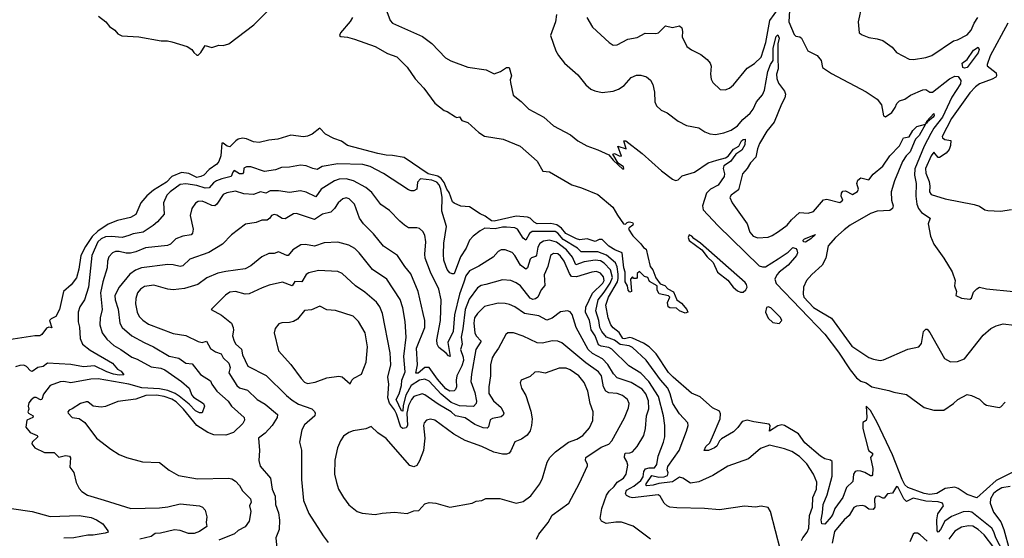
# Model space of a CAD drawing. Extents: x 1245515 to 1420776, y 606314 to 671314.
# Tile 182 of 256: x 1331415 to 1338533, y 657441 to 661190. Entities that reach past the tile are written whole.
import ezdxf

# ---------------------------------------------------------------- set-up
doc = ezdxf.new("R2010")
doc.units = 0

msp = doc.modelspace()

# ---------------------------------------------------------------- linework, layer by layer
at = {"layer": '0CON10XD'}
for points in [[(1331985.7, 661215.7), (1332036.7, 661175), (1332065, 661140), (1332102.5, 661115), (1332125, 661087.5), (1332153.6, 661073.6), (1332275, 661066.2), (1332437, 661037), (1332483, 661037), (1332515, 661030), (1332625.9, 660995.9), (1332660, 660975), (1332672.7, 660952.7), (1332695, 660933.3), (1332705, 660933.3), (1332725, 660952), (1332755, 661003.3), (1332805, 660988.8), (1332855, 661006.2), (1332885, 661003.8), (1332925.7, 661014.3), (1333107.9, 661152.1), (1333230, 661275)], [(1334068.9, 661248.9), (1334093.3, 661185), (1334110.8, 661165), (1334328.1, 661068.1), (1334395, 661016.9), (1334493, 660913), (1334532, 660892), (1334655, 660845.6), (1334786.5, 660826.5), (1334845, 660798.8), (1334890, 660815), (1334935, 660844), (1334954.1, 660844.1), (1334970, 660785), (1334960, 660755), (1334962, 660735), (1334982.5, 660645), (1335039.5, 660599.5), (1335095, 660542), (1335205, 660486), (1335275, 660422), (1335397.1, 660357.1), (1335450, 660315), (1335515, 660276.7), (1335595, 660250), (1335673.6, 660213.6), (1335705, 660174.4), (1335775, 660110), (1335783.3, 660115), (1335779.2, 660125), (1335742.5, 660152.5), (1335703.3, 660216.7), (1335715, 660222.5), (1335750, 660205), (1335766.7, 660203.3), (1335740, 660275), (1335800, 660255), (1335782.5, 660315), (1335796.7, 660315), (1335915, 660223.6), (1336055, 660097.1), (1336135, 660035.8), (1336155, 660027.5), (1336175, 660032.5), (1336205, 660060), (1336293.4, 660086.6), (1336393.3, 660155), (1336454.7, 660175.3), (1336518.3, 660191.7), (1336537.7, 660202.3), (1336575, 660253.8), (1336614.7, 660275), (1336633.6, 660315), (1336645, 660324.5), (1336660, 660325), (1336656.6, 660285), (1336635, 660246.8), (1336592.4, 660217.6), (1336554, 660165), (1336506, 660134), (1336501.1, 660115), (1336510.8, 660075), (1336507.5, 660055), (1336465, 659993.9), (1336408.9, 659965), (1336381.1, 659935), (1336350.5, 659845), (1336356.9, 659815), (1336462.2, 659702.2), (1336760.8, 659410.8), (1336785, 659402.1), (1336806.1, 659403.9), (1336898.9, 659461.1), (1336969.7, 659510.3), (1337005, 659542.5), (1337025, 659535.3), (1337034.1, 659525), (1337038.3, 659505), (1337030.8, 659485), (1336971.1, 659415), (1336905.4, 659365), (1336888.2, 659345), (1336874.6, 659315), (1336883.3, 659283.3), (1337235, 658915.4), (1337335, 658786), (1337418.2, 658658.2), (1337465, 658600.6), (1337495, 658577.5), (1337535, 658564), (1337575, 658535.8), (1337699.5, 658509.5), (1337735, 658496.2), (1337825, 658480.8), (1337955, 658386), (1338025, 658366.2), (1338095, 658368), (1338165, 658414.6), (1338196.2, 658443.8), (1338265, 658480.5), (1338295, 658473.8), (1338355, 658446.7), (1338385.2, 658415.2), (1338405, 658403.9), (1338495, 658386.2), (1338508.1, 658391.9), (1338538.9, 658425)], [(1335514.4, 661205), (1335555.8, 661135), (1335675.9, 661025.9), (1335705, 661006.2), (1335735, 661008), (1335811.7, 661048.3), (1335879.2, 661060.8), (1335936.6, 661093.4), (1336015, 661090.5), (1336033.3, 661095), (1336085, 661144.4), (1336135, 661134.3), (1336185, 661144.2), (1336200.9, 661130.9), (1336206.1, 661103.9), (1336203.3, 661065), (1336238, 660995), (1336270.7, 660970.7), (1336338.8, 660938.8), (1336385, 660902.5), (1336405.9, 660875.9), (1336413, 660853), (1336410, 660795), (1336415, 660760), (1336426.7, 660735), (1336480, 660685), (1336515, 660682), (1336546.7, 660695), (1336575, 660720), (1336675, 660838.8), (1336726.8, 660873.2), (1336775, 660918), (1336810.3, 661025), (1336837.9, 661185), (1336900.3, 661269.7)], [(1336979.2, 661255), (1336975.6, 661175), (1337015, 661083.3), (1337025, 661071.2), (1337055, 661066.7), (1337065.9, 661055.9), (1337112.9, 660965), (1337181.2, 660931.2), (1337210, 660895), (1337220, 660845), (1337285, 660801.2), (1337535, 660667.6), (1337615, 660615.3), (1337644.3, 660575), (1337660, 660495), (1337675, 660487.1), (1337720.2, 660519.8), (1337744, 660554), (1337755.6, 660585), (1337775, 660604.3), (1337813.9, 660616.1), (1337855, 660644.3), (1337945, 660682.9), (1337965, 660684), (1337995, 660666), (1338015, 660665.8), (1338137.9, 660762.1), (1338175, 660781.5), (1338198.9, 660778.9), (1338220.2, 660750.2), (1338217.4, 660725), (1338155, 660629.5), (1338087.1, 660485), (1338025, 660404.6), (1338003.2, 660366.8), (1337954.8, 660275.2), (1337887.5, 660112.5), (1337884.5, 660065), (1337895.8, 660005), (1337893.1, 659915), (1337901.1, 659855), (1337912, 659825), (1337935, 659796), (1337997.5, 659755), (1337982.5, 659715), (1338000, 659625), (1338025, 659566.7), (1338095, 659466.7), (1338155.9, 659365.9), (1338177.5, 659305), (1338173.3, 659265), (1338187.5, 659225), (1338182.5, 659195), (1338225, 659177.5), (1338285, 659168.8), (1338295, 659177.5), (1338310.7, 659219.3), (1338334, 659245), (1338355, 659255.3), (1338405, 659244.6), (1338600, 659225)], [(1337502.9, 661295), (1337477.3, 661175), (1337483.8, 661095), (1337505, 661080), (1337555, 661060), (1337615, 661052.5), (1337655, 661039.4), (1337721.9, 660991.9), (1337755, 660953.3), (1337845, 660904), (1337877.3, 660902.7), (1337965, 660916.2), (1338009.5, 660930.5), (1338165, 661036), (1338195, 661043.3), (1338265, 661080.6), (1338294.4, 661115), (1338314.7, 661165.3), (1338343.1, 661205)], [(1333820.8, 661205), (1333805, 661176.7), (1333733.8, 661095), (1333727.5, 661075), (1333737, 661067), (1333785, 661062.9), (1333835, 661049.5), (1333983.8, 660995), (1334075, 660944.3), (1334140.3, 660920.3), (1334215, 660846.2), (1334275, 660761.2), (1334336.2, 660695), (1334415, 660586.2), (1334483.9, 660533.9), (1334505, 660526.7), (1334565, 660487.5), (1334575, 660482.5), (1334595, 660487.5), (1334612, 660462), (1334655, 660446.2), (1334734.4, 660374.4), (1334775, 660348), (1334910, 660325), (1335032.5, 660275), (1335155, 660167.5), (1335197.5, 660095), (1335245, 660089.2), (1335405.7, 659995.7), (1335477.5, 659975), (1335595, 659926.7), (1335703.3, 659835), (1335736, 659776), (1335780, 659715), (1335795, 659712.5), (1335805.8, 659724.2), (1335821.2, 659728.8), (1335845, 659723.8), (1335850.8, 659715), (1335847.5, 659705), (1335820, 659685), (1335817.5, 659675), (1335847, 659627), (1335905, 659570), (1335923.6, 659543.6), (1335945, 659530), (1335957, 659477), (1335972.5, 659405), (1335991.7, 659381.7), (1336015, 659322.5), (1336045, 659280), (1336078.5, 659268.5), (1336100, 659245), (1336141.4, 659221.4), (1336165.6, 659165), (1336200, 659140), (1336237.7, 659095), (1336244.4, 659075), (1336225, 659067.5), (1336184.3, 659084.3), (1336164, 659105), (1336115, 659107.1), (1336103.3, 659113.3), (1336098.2, 659145), (1336114.4, 659185), (1336105, 659193.5), (1336038, 659208), (1336023.1, 659235), (1336024, 659265), (1335967.5, 659297.5), (1335956, 659325), (1335932.9, 659332.9), (1335895, 659370), (1335880, 659355), (1335880, 659325), (1335875, 659320), (1335855, 659320), (1335845, 659330), (1335830, 659315), (1335837.5, 659225), (1335825, 659220), (1335813.3, 659235), (1335810, 659265), (1335793.2, 659295), (1335792.1, 659365), (1335783.3, 659395), (1335771.2, 659505), (1335718, 659525), (1335675, 659552.5), (1335625, 659600), (1335605, 659601.2), (1335574.3, 659585.7), (1335516.7, 659605), (1335465, 659598.8), (1335439.2, 659605), (1335363.3, 659645), (1335332.4, 659682.4), (1335297, 659707), (1335255, 659716.6), (1335155, 659713.2), (1335134.6, 659725), (1335105.3, 659755.3), (1335085, 659762.2), (1335005, 659770.4), (1334845, 659734), (1334825, 659736.2), (1334780.4, 659770.4), (1334745, 659786.2), (1334667.7, 659837.7), (1334605, 659842), (1334555, 659863.3), (1334545, 659873.3), (1334519.9, 659939.9), (1334502.5, 659965), (1334482.7, 660012.7), (1334460.8, 660040.8), (1334438, 660058), (1334366.8, 660075), (1334195, 660194.4), (1334110.9, 660209.1), (1334065, 660209.5), (1334005, 660221.8), (1333785, 660279.1), (1333742.2, 660312.2), (1333685, 660330.5), (1333625, 660362.9), (1333585, 660406.2), (1333528.3, 660361.7), (1333495, 660346.7), (1333467.7, 660342.3), (1333374.2, 660355.8), (1333280, 660325), (1333215, 660320), (1333145, 660302), (1333105, 660306), (1333055, 660328.1), (1333025, 660333.5), (1332995, 660326.4), (1332977.5, 660315), (1332935, 660271.1), (1332915, 660274.6), (1332885, 660296.7), (1332875, 660297.5), (1332868, 660205), (1332854.6, 660165.4), (1332839.2, 660145), (1332784.4, 660105.6), (1332745, 660065.6), (1332724.2, 660055), (1332695, 660048.1), (1332636.7, 660076.7), (1332585, 660085.2), (1332514.1, 660055.9), (1332475, 660016), (1332381.7, 659958.3), (1332334.8, 659915.2), (1332291.1, 659865), (1332255, 659782), (1332215, 659759.2), (1332121.5, 659738.5), (1332055, 659711.4), (1331978.5, 659661.5), (1331938.7, 659621.3), (1331889.8, 659550.2), (1331856.9, 659485), (1331843.2, 659386.8), (1331825, 659323.3), (1331786.4, 659273.6), (1331731.1, 659225), (1331702.9, 659095), (1331675.5, 659044.5), (1331641.7, 659028.3), (1331630, 659015), (1331647, 658963), (1331625, 658967.5), (1331609.3, 658960.7), (1331575, 658913.3), (1331560, 658905), (1331525, 658904.3), (1331305, 658870)], [(1335296.2, 661226.2), (1335287.8, 661175), (1335253.3, 661075), (1335290.8, 660965), (1335309.7, 660929.7), (1335353.8, 660875), (1335450.9, 660790.9), (1335507.9, 660717.9), (1335545, 660687.5), (1335572.5, 660675), (1335625, 660664.4), (1335705, 660672.5), (1335745, 660688.6), (1335784.2, 660715), (1335835, 660772.9), (1335875, 660787.5), (1335905, 660788.8), (1335946.1, 660776.1), (1335975, 660752.5), (1335991.7, 660721.7), (1336004, 660665), (1336006.2, 660595), (1336017.7, 660567.7), (1336053.3, 660535), (1336095, 660517.5), (1336176.2, 660455), (1336234.6, 660424.6), (1336325, 660407.5), (1336368.5, 660378.5), (1336404.7, 660364.7), (1336445, 660359.2), (1336505, 660370.7), (1336557.8, 660392.2), (1336605, 660422.9), (1336642.8, 660467.2), (1336695.6, 660515), (1336716.6, 660543.4), (1336741.5, 660595), (1336785, 660647.5), (1336798.8, 660681.2), (1336823.8, 660815), (1336842.4, 660865), (1336862.6, 660895), (1336862.8, 660985), (1336885, 661069.4), (1336895, 661081.4), (1336906.2, 661055), (1336895.8, 661014.2), (1336895, 660916.7), (1336897.2, 660835), (1336887.2, 660795), (1336888.1, 660765), (1336899.7, 660729.7), (1336945, 660674), (1336951.6, 660651.6), (1336947.4, 660625), (1336921.3, 660578.7), (1336870.3, 660449.7), (1336816.7, 660383.3), (1336764, 660295), (1336747.8, 660255), (1336737.5, 660195), (1336698, 660155), (1336675, 660114.3), (1336640, 660075), (1336611.2, 659958.8), (1336558.3, 659921.8), (1336549.4, 659905), (1336565.6, 659865), (1336674.2, 659715), (1336694.1, 659654.1), (1336717.5, 659625), (1336752.5, 659612.5), (1336825, 659618.6), (1336855, 659628.6), (1336901.2, 659658.8), (1336964, 659705), (1336995, 659743.8), (1337052.5, 659795), (1337115, 659790), (1337155, 659804), (1337225, 659887.8), (1337251.1, 659891.1), (1337345, 659869.4), (1337366.7, 659885), (1337354.2, 659915), (1337355.4, 659935), (1337365, 659950.8), (1337385, 659953.4), (1337435, 659925.6), (1337471.5, 659948.5), (1337479.4, 659965), (1337468.1, 660005), (1337475, 660030), (1337495.9, 660045.9), (1337555, 660032.5), (1337586, 660074), (1337655, 660131.5), (1337705.2, 660204.8), (1337775, 660276.9), (1337804.3, 660335.7), (1337845, 660344.1), (1337871.8, 660388.2), (1337902, 660418), (1337962.5, 660435), (1337917.1, 660352.9), (1337891.9, 660325), (1337882.5, 660305)], [(1338558.8, 661165), (1338432.3, 660927.7), (1338409.1, 660865), (1338410.5, 660855), (1338473.3, 660805), (1338476.9, 660785), (1338471.4, 660775), (1338445, 660759.7), (1338355, 660726.9), (1338325, 660703.5), (1338285, 660660.3), (1338152.3, 660475), (1338084.4, 660345), (1338086.2, 660335), (1338103.8, 660323.8), (1338146.6, 660316.6), (1338145, 660280), (1338135, 660252.5), (1338112.5, 660225), (1338065, 660192.5), (1338055, 660192.5), (1338025, 660232.5), (1338005, 660206.7), (1337964.3, 660115), (1337965, 660080), (1337990.2, 660020.2), (1337995.9, 659985.9), (1337993.5, 659945), (1338004.3, 659925), (1338105, 659895.8), (1338315, 659854.5), (1338355, 659841.2), (1338392, 659815), (1338415, 659810.2), (1338505, 659805.3), (1338585, 659818)], [(1338245, 660839.1), (1338233.6, 660843.6), (1338229.8, 660875), (1338265, 660901.6), (1338311.6, 660968.4), (1338345, 660991.4), (1338351.1, 660975), (1338345, 660950), (1338265, 660844.5), (1338245, 660839.1)], [(1337965, 660437.5), (1337963.5, 660445), (1337973.3, 660446.7), (1337972.7, 660455), (1338025, 660510.6), (1338026, 660496), (1338018.7, 660485), (1337977.5, 660452.5), (1337975, 660444.6), (1337965, 660437.5)], [(1337882.5, 660305), (1337853.7, 660235), (1337823, 660205), (1337798, 660165), (1337739.1, 660025), (1337716.2, 659945), (1337717.5, 659885), (1337729, 659845), (1337725.9, 659824.1), (1337705, 659811.2), (1337615, 659806.4), (1337565, 659787.5), (1337419.6, 659705), (1337375, 659671.2), (1337312.7, 659615), (1337259.4, 659555), (1337241.9, 659465), (1337217.5, 659415), (1337141.1, 659348.9), (1337104.3, 659305), (1337081.9, 659255), (1337079.2, 659205), (1337084.4, 659185), (1337155, 659108.1), (1337215, 659073.5), (1337285, 659032.5), (1337430.2, 658830.2), (1337555, 658748.9), (1337586.7, 658735), (1337635, 658725.6), (1337659.4, 658730.6), (1337835, 658808.1), (1337915, 658825.8), (1337935, 658850), (1337948.8, 658935), (1337965, 658953.3), (1337975, 658952.5), (1337995, 658927.5), (1338101.3, 658741.3), (1338145, 658715.8), (1338195, 658718.1), (1338245, 658737.1), (1338380.6, 658909.4), (1338435, 658956.9), (1338473.6, 658976.4), (1338525, 658990.6), (1338605, 658980.5)], [(1333535, 660112.9), (1333485, 660132.2), (1333445, 660138.4), (1333365, 660123.8), (1333308.5, 660121.5), (1333264, 660105), (1333185, 660093.5), (1333085, 660125.5), (1333055, 660126.9), (1333034.5, 660115.5), (1333031.8, 660085), (1333025, 660074.7), (1333005, 660074.7), (1332965, 660098.5), (1332955, 660088), (1332944.7, 660055), (1332875, 660040.2), (1332837.3, 660025), (1332815, 660010), (1332785, 659973.8), (1332755, 659971.4), (1332695, 659991), (1332617, 660003), (1332575, 659997.3), (1332501.8, 659945), (1332478.5, 659921.5), (1332454.6, 659865.4), (1332458.8, 659785), (1332411.1, 659728.9), (1332379.2, 659700.9), (1332306.6, 659653.4), (1332235, 659641.6), (1332205, 659629.7), (1332155, 659615.7), (1332078, 659622), (1332035, 659619.3), (1332002.7, 659605), (1331978.8, 659585), (1331935.2, 659485), (1331912.1, 659255), (1331882.9, 659165), (1331848.5, 659115), (1331837.7, 659075), (1331836.4, 659005), (1331846.7, 658966.7), (1331851.5, 658885), (1331867.7, 658845), (1331925, 658800.8), (1332085, 658705.6), (1332122.6, 658662.6), (1332148.8, 658648.8), (1332167, 658623), (1332135, 658619.7), (1332093.1, 658626.9), (1332045, 658643), (1331955, 658686.4), (1331875, 658681.1), (1331785, 658697.8), (1331615, 658707.5), (1331585, 658682.9), (1331545, 658675.6), (1331505, 658646.2), (1331492.3, 658652.3), (1331465, 658683.5), (1331445, 658691.8), (1331415, 658690.9), (1331385, 658680.5)], [(1338628.3, 657935), (1338475, 657857.8), (1338335, 657732.5), (1338265, 657758), (1338200.9, 657800.9), (1338175, 657810), (1338105, 657800), (1338045, 657765.4), (1337995, 657757.7), (1337955, 657764.2), (1337835, 657807.6), (1337815, 657828.2), (1337795, 657866), (1337725, 658044.6), (1337615, 658277.3), (1337565, 658365.5), (1337535, 658396.7), (1337540, 658315), (1337535, 658292.5), (1337511.2, 658278.8), (1337509.4, 658235), (1337550, 658085), (1337555, 658073.8), (1337580.3, 658055), (1337580.5, 658045), (1337565.9, 658025), (1337582.3, 657945), (1337579.7, 657900.3), (1337575, 657893.1), (1337565, 657892.8), (1337525, 657916.8), (1337495, 657927), (1337475, 657929.3), (1337455, 657923.3), (1337443.4, 657905), (1337438.1, 657851.9), (1337391.9, 657808.1), (1337366.8, 657735), (1337306.9, 657655), (1337294.4, 657615), (1337281.1, 657595), (1337235, 657543.3), (1337215, 657546.2), (1337208.1, 657575), (1337218.4, 657625), (1337224.3, 657685), (1337252.4, 657755), (1337289, 657891), (1337288.2, 657995), (1337276.7, 658005), (1337235, 658016.1), (1337204.4, 658034.4), (1337091.7, 658131.7), (1337045, 658195.9), (1336945, 658256), (1336925, 658262.1), (1336895, 658254.1), (1336835, 658216.2), (1336840, 658255), (1336834.3, 658265), (1336722.6, 658282.6), (1336675, 658295.9), (1336638.9, 658285), (1336607.7, 658242.3), (1336575, 658210.9), (1336489.1, 658160.9), (1336473.1, 658145), (1336455, 658105.6), (1336438.6, 658095), (1336395, 658074.3), (1336362.5, 658075), (1336375, 658104), (1336405, 658130), (1336423.3, 658173.3), (1336478.7, 658305), (1336481.5, 658341.5), (1336475, 658359.4), (1336424.4, 658385), (1336335, 658462.9), (1336270.9, 658490.9), (1336138.2, 658605), (1336105, 658640), (1336017.4, 658775), (1335965.1, 658825.1), (1335925, 658851.3), (1335845, 658887.8), (1335825, 658892.4), (1335787.9, 658882.1), (1335775, 658884.9), (1335749, 658929), (1335705, 658962.5), (1335688, 658985), (1335670.4, 659035), (1335653, 659125), (1335672.5, 659185), (1335735.7, 659294.3), (1335741.8, 659318.2), (1335740.6, 659350.6), (1335733.8, 659403.8), (1335722.5, 659432.5), (1335657.6, 659487.6), (1335595, 659510.8), (1335475, 659511.4), (1335447.5, 659537.5), (1335345, 659600.5), (1335305, 659645.5), (1335285, 659659.1), (1335120.6, 659659.4), (1335099.7, 659645), (1335075, 659595.6), (1335055, 659611.5), (1335014.4, 659675), (1334995, 659684), (1334935, 659691), (1334905, 659690), (1334852.9, 659677.1), (1334778.2, 659681.8), (1334745, 659664.5), (1334693.5, 659625), (1334667.9, 659595), (1334643, 659537), (1334601.6, 659475), (1334555, 659353.3), (1334541.7, 659351.7), (1334525, 659360), (1334505, 659383.8), (1334495, 659410), (1334481.9, 659451.9), (1334478.1, 659495), (1334482.2, 659575), (1334500.6, 659695), (1334467.9, 659805), (1334470.1, 659905), (1334459.6, 659965), (1334446.9, 659996.9), (1334431, 660015), (1334395, 660029.1), (1334311.4, 660038.6), (1334292, 660015), (1334285, 659964.3), (1334265, 659953.5), (1334245, 659953.3), (1334225, 659960), (1334045, 660076.8), (1333948, 660128), (1333895, 660143.2), (1333715, 660147.9), (1333602.3, 660127.7), (1333565, 660105.6), (1333535, 660112.9)], [(1335639.6, 659220.4), (1335684.2, 659284.2), (1335700.1, 659325), (1335685, 659382.2), (1335640.2, 659430.2), (1335615, 659445.8), (1335575, 659450.8), (1335495, 659439.1), (1335435, 659417.8), (1335412.5, 659472.5), (1335367.2, 659527.2), (1335295, 659581.2), (1335245, 659595.6), (1335202.2, 659587.8), (1335175, 659571.8), (1335161.9, 659545), (1335152.1, 659487.9), (1335143.1, 659476.9), (1335115, 659468.5), (1335105, 659459.4), (1335086.4, 659395), (1335075, 659385.7), (1335035, 659414.6), (1334995, 659485.7), (1334975, 659507.1), (1334925, 659525.8), (1334895, 659525.8), (1334875, 659514), (1334837.9, 659472.1), (1334735, 659407.5), (1334667.8, 659375), (1334641.3, 659338.7), (1334626.6, 659293.4), (1334593.7, 659205), (1334558.8, 659055), (1334549.7, 658935), (1334509.7, 658855), (1334526.7, 658755), (1334515, 658758.8), (1334499.1, 658779.1), (1334445, 658818.8), (1334433.3, 658843.3), (1334431.4, 658875), (1334458.3, 659015), (1334461.2, 659165), (1334445, 659240.8), (1334383.7, 659363.7), (1334346.2, 659465), (1334342.9, 659495), (1334350, 659585), (1334345, 659632.5), (1334329.3, 659659.3), (1334305, 659680), (1334285, 659685.8), (1334225.7, 659685.7), (1334198, 659705), (1334162.8, 659732.8), (1334089.4, 659809.4), (1334025, 659852.9), (1333959.5, 659939.5), (1333917, 659977), (1333828.6, 660025), (1333775, 660039.3), (1333725, 660036.9), (1333690.6, 660025), (1333595.5, 659965), (1333555, 659910), (1333485, 659942.1), (1333445, 659952.7), (1333365, 659941.5), (1333285, 659952.3), (1333225, 659952.1), (1333195, 659935.3), (1333155, 659946.3), (1333105, 659925.7), (1333035, 659931.5), (1332975, 659950.3), (1332911.7, 659938.3), (1332885, 659926.4), (1332839.6, 659855), (1332825, 659845.3), (1332805, 659847), (1332763.6, 659866.4), (1332735, 659878.2), (1332706.2, 659875), (1332685, 659864.3), (1332658.1, 659825), (1332646.7, 659775), (1332668.2, 659675), (1332664.4, 659645.6), (1332653.8, 659635), (1332595, 659623.8), (1332544, 659606), (1332505, 659568.1), (1332483.4, 659556.6), (1332325, 659541.1), (1332255, 659511.1), (1332215, 659501.6), (1332185, 659501.3), (1332135, 659514.7), (1332106.7, 659513.3), (1332085, 659503.5), (1332060, 659475), (1332050.4, 659445), (1332046.2, 659395), (1332014.7, 659295), (1331998.6, 659215), (1332010.6, 659095), (1331996.2, 659035), (1331993.8, 658985), (1332012.1, 658925), (1332045, 658880), (1332094.4, 658834.4), (1332145, 658806.1), (1332225, 658750), (1332265, 658734.7), (1332365, 658680.7), (1332435, 658671.8), (1332465, 658658.8), (1332585, 658573.2), (1332640.4, 658525), (1332660, 658475), (1332671.8, 658461.8), (1332743.8, 658415), (1332750, 658395), (1332735, 658347.5), (1332715, 658347.8), (1332685, 658362.5), (1332639.5, 658409.5), (1332568.5, 658468.5), (1332538.1, 658488.1), (1332485, 658509.2), (1332425, 658521), (1332298.4, 658528.4), (1332205, 658554.5), (1331983.1, 658593.1), (1331929.3, 658590.7), (1331785, 658564.2), (1331735, 658573.8), (1331708, 658572), (1331635, 658546.5), (1331586.7, 658483.3), (1331575, 658444.4), (1331565, 658441.1), (1331535, 658458.6), (1331520.3, 658459.7), (1331497.3, 658442.7), (1331480.3, 658419.7), (1331476, 658395), (1331481.2, 658375), (1331472.9, 658355), (1331478.8, 658345), (1331511.2, 658325), (1331508.8, 658315), (1331466, 658295), (1331458.6, 658245), (1331490, 658205), (1331542, 658185), (1331545.8, 658175), (1331504, 658135), (1331503.2, 658123.2), (1331524.2, 658095), (1331595, 658061.2), (1331665, 658060.8), (1331698.1, 658028.1), (1331745, 658040), (1331773.8, 658033.8), (1331783, 658023), (1331777.5, 657955), (1331805.4, 657915.4), (1331823.1, 657845), (1331845, 657800), (1331865, 657778.6), (1331905, 657753.1), (1332025.4, 657715.4), (1332217.3, 657657.3), (1332425, 657660), (1332485, 657667.7), (1332575, 657689.5), (1332715.6, 657675.6), (1332736.8, 657666.8), (1332755.7, 657645), (1332767.8, 657595), (1332762, 657555), (1332768.8, 657525), (1332715, 657489.6), (1332675, 657475.6), (1332635, 657475.7), (1332575, 657497.1), (1332535, 657501.1), (1332431.9, 657478.1), (1332394, 657476), (1332365.3, 657454.7), (1332284, 657435)], [(1336914.4, 657355), (1336843.8, 657635), (1336825, 657662.5), (1336775, 657673.3), (1336735, 657666.7), (1336655, 657673.3), (1336475, 657647.3), (1336365, 657656.4), (1336165, 657660.4), (1336116.3, 657666.3), (1336096.2, 657676.2), (1336074.3, 657695), (1336045.6, 657745), (1336030, 657755), (1335844.2, 657734.2), (1335825, 657737.2), (1335800.9, 657750.9), (1335794.6, 657765), (1335801.7, 657788.3), (1335855, 657816.9), (1335905, 657858.4), (1335921.7, 657885), (1335926.4, 657923.6), (1335938.3, 657941.7), (1335965, 657951), (1336005, 657951.3), (1336020.6, 657975), (1336030.9, 658035), (1336070, 658135), (1336079.6, 658175), (1336079.3, 658255), (1336068.4, 658325), (1336032.4, 658465), (1335964.1, 658574.1), (1335905, 658633.4), (1335818.4, 658688.4), (1335695, 658808.9), (1335675, 658819.6), (1335618.5, 658828.5), (1335600, 658840), (1335575.9, 658905), (1335546.7, 658946.7), (1335538.7, 658991.3), (1335534.8, 659015), (1335505.6, 659075), (1335507.8, 659112.2), (1335557.2, 659212.8), (1335631.9, 659285), (1335639.2, 659305), (1335635, 659331.5), (1335615, 659357.6), (1335585, 659369.5), (1335552, 659365), (1335439.9, 659330.1), (1335405, 659333.7), (1335389.5, 659355), (1335350.5, 659445), (1335325, 659480.3), (1335305, 659496.3), (1335275, 659499.3), (1335253.1, 659485), (1335232.8, 659405), (1335207.7, 659345), (1335212.2, 659267.8), (1335185, 659237.1), (1335160.9, 659185), (1335145, 659171.8), (1335125, 659168), (1335105, 659176.1), (1335035, 659264.6), (1335005, 659288.5), (1334965, 659304.5), (1334905, 659308.8), (1334784.6, 659274.6), (1334751.3, 659268.7), (1334725, 659251.5), (1334665, 659168.5), (1334634.4, 659095), (1334619.3, 658955), (1334606.1, 658895), (1334614.2, 658845), (1334602.5, 658805), (1334620.5, 658750.5), (1334622.7, 658725), (1334611.7, 658688.3), (1334575.8, 658615), (1334570, 658585), (1334571.6, 658535), (1334565, 658515.8), (1334555, 658507.5), (1334525, 658504.1), (1334495, 658521.9), (1334435, 658591.6), (1334374.9, 658674.9), (1334345, 658675.5), (1334295.8, 658635), (1334277.8, 658635), (1334291.1, 658695), (1334284.7, 658815), (1334343.1, 658965), (1334344.1, 659015), (1334332.4, 659065), (1334295.6, 659224.4), (1334243.3, 659353.2), (1334198.2, 659405), (1334145.9, 659485.9), (1334045, 659552.5), (1333972.2, 659642.2), (1333900, 659715), (1333871.8, 659755), (1333835.5, 659855), (1333797.5, 659895), (1333775, 659901.1), (1333752, 659895), (1333716.9, 659865), (1333691.4, 659825), (1333665, 659799.4), (1333605, 659782.9), (1333545, 659745.5), (1333415, 659788.5), (1333394.7, 659785.3), (1333335, 659750.5), (1333313.1, 659753.1), (1333275, 659777.1), (1333255, 659782.5), (1333235, 659774), (1333222.5, 659755), (1333205, 659740), (1333165, 659740.6), (1333125, 659724.4), (1333047.6, 659712.4), (1332945.8, 659635), (1332882.1, 659567.9), (1332782.4, 659507.6), (1332645, 659457.8), (1332595, 659409.5), (1332575, 659404.5), (1332525, 659418.2), (1332485, 659420.4), (1332295, 659395.9), (1332250.9, 659379.1), (1332211, 659349), (1332133.1, 659256.9), (1332103.8, 659195), (1332105.4, 659165.4), (1332126.9, 659096.9), (1332139.6, 658995), (1332156.5, 658965), (1332226.5, 658905), (1332315.8, 658855.7)], [(1336625, 659219.4), (1336645, 659220), (1336665, 659236.9), (1336673.9, 659255), (1336669.6, 659275), (1336658.7, 659288.7), (1336336.9, 659575), (1336288.8, 659608.8), (1336275, 659625.6), (1336255, 659633.3), (1336248.8, 659615), (1336253.9, 659593.9), (1336346.7, 659526.7), (1336386, 659475), (1336428.6, 659435), (1336459.4, 659365), (1336535, 659306.4), (1336573.3, 659255), (1336605, 659228.6), (1336625, 659219.4)], [(1337095, 659582.5), (1337082.7, 659585), (1337080, 659595), (1337088.1, 659605), (1337167.3, 659637.3), (1337134.3, 659605), (1337095, 659582.5)], [(1335975.6, 657435.6), (1335849.1, 657529.1), (1335765, 657557.1), (1335725, 657557.8), (1335655, 657547.1), (1335620.8, 657565), (1335611.1, 657585), (1335623.6, 657655), (1335658.3, 657751.7), (1335677.6, 657782.4), (1335711.9, 657815), (1335733.6, 657846.4), (1335779.4, 657875), (1335799.5, 657905), (1335811.2, 657968.8), (1335804.5, 657995), (1335786.7, 658025), (1335788.8, 658051.2), (1335795, 658057.1), (1335825, 658057.5), (1335844.7, 658065.3), (1335880, 658105), (1335927.5, 658185), (1335940, 658235), (1335946, 658325), (1335962.8, 658377.2), (1335960, 658435), (1335941, 658485), (1335915, 658518.8), (1335835, 658567.2), (1335735, 658599.6), (1335709, 658629), (1335666.7, 658696.7), (1335628.9, 658738.9), (1335555.9, 658775.9), (1335524.2, 658805), (1335438.9, 658965), (1335409.1, 659059.1), (1335395, 659078.6), (1335374.4, 659084.4), (1335325, 659078.9), (1335265, 659032.1), (1335225, 659018.2), (1335168.3, 659048.3), (1335065, 659066), (1334993.6, 659113.6), (1334955, 659130.8), (1334925, 659138.5), (1334875, 659140), (1334775, 659115.5), (1334725, 659066.4), (1334703.2, 659035), (1334697, 658995), (1334704.2, 658925), (1334714, 658905), (1334751.8, 658865), (1334712.7, 658805), (1334682, 658628), (1334675.3, 658575), (1334705, 658494.3), (1334717.2, 658432.8), (1334715.3, 658414.7), (1334695, 658393.5), (1334595, 658397.3), (1334535, 658422.5), (1334462.5, 658482.4), (1334375, 658576.8), (1334345, 658591.4), (1334305, 658583.6), (1334245.7, 658545), (1334206.4, 658475), (1334188.4, 658401.6), (1334185, 658360.6), (1334175, 658361.6), (1334136.6, 658445), (1334158.8, 658485), (1334176.1, 658545), (1334177.9, 658585), (1334201.9, 658645), (1334193.2, 658755), (1334209.2, 658895), (1334202.3, 659007.7), (1334185.7, 659105.7), (1334165, 659167.5), (1334068.5, 659315), (1333965.6, 659385), (1333869.5, 659505), (1333836.9, 659535), (1333795, 659558.8), (1333715, 659582.2), (1333615, 659576.5), (1333545, 659551.8), (1333480, 659565), (1333448.3, 659561.7), (1333390, 659525), (1333355, 659485.8), (1333345, 659484.5), (1333285, 659511.4), (1333255, 659498.6), (1333215, 659500), (1333164.6, 659475.4), (1333085, 659409.5), (1333045, 659387.9), (1332905, 659370.3), (1332846.4, 659356.4), (1332766.6, 659323.4), (1332702.9, 659275), (1332607.2, 659247.2), (1332525, 659237.3), (1332485, 659242.5), (1332385, 659270.8), (1332317.9, 659262.1), (1332287.3, 659242.7), (1332266.1, 659215), (1332253.4, 659175), (1332252.5, 659135), (1332264.1, 659075), (1332279.7, 659045), (1332305, 659017.3), (1332345, 658989.1), (1332525, 658920.3), (1332616.4, 658906.4), (1332705, 658862.9), (1332735, 658856.5), (1332765.9, 658865.9), (1332795, 658812.7), (1332829.5, 658789.5), (1332870.4, 658775), (1332885, 658744.6), (1332926.9, 658706.9), (1332937, 658675), (1332927.7, 658637.7), (1332985, 658544.5), (1333005, 658529.6), (1333060.8, 658510.7), (1333132.5, 658445), (1333189.7, 658409.7), (1333278.5, 658335), (1333277.3, 658315), (1333239.6, 658255), (1333189.6, 658200.4), (1333141.9, 658165), (1333148, 658075), (1333144.1, 658004.1), (1333153, 657963), (1333228.6, 657875), (1333241.1, 657795), (1333261.8, 657745), (1333263.5, 657685), (1333286.5, 657625), (1333292.4, 657572.4), (1333290.6, 657505), (1333266, 657445), (1333275.8, 657345)], [(1335150, 657435), (1335169.2, 657470.8), (1335235.5, 657554.5), (1335265, 657608.8), (1335386, 657695), (1335461.9, 657838.1), (1335518.9, 657965), (1335520.6, 657975), (1335506.6, 658006.6), (1335508, 658025), (1335619.5, 658100.5), (1335675, 658121.8), (1335696.7, 658145), (1335787.9, 658312.1), (1335817.1, 658385), (1335821.5, 658415), (1335808.1, 658445), (1335773, 658473), (1335735, 658488.6), (1335675, 658492.5), (1335653.5, 658505), (1335636.7, 658536.8), (1335620.9, 658615), (1335598.5, 658645), (1335508.4, 658708.4), (1335335, 658853.6), (1335304.6, 658864.6), (1335265, 658869.2), (1335195, 658850.9), (1335155, 658853.6), (1335055, 658900.8), (1334985, 658925.6), (1334945, 658925.8), (1334928.8, 658915), (1334877.3, 658815), (1334848.5, 658775), (1334831.1, 658745), (1334819.7, 658695), (1334818.8, 658615), (1334805.4, 658535), (1334807.1, 658487.1), (1334841.2, 658435), (1334895, 658386.7), (1334915.4, 658344.6), (1334909.7, 658330.3), (1334895, 658320), (1334832.9, 658307.1), (1334815, 658296.9), (1334803.5, 658246.5), (1334795, 658237.1), (1334765, 658239.7), (1334705, 658262.5), (1334635, 658311.1), (1334566.6, 658326.6), (1334533.1, 658355), (1334439.5, 658409.5), (1334345, 658477.5), (1334325, 658484.6), (1334263.6, 658465), (1334247.1, 658445), (1334225, 658400), (1334213.6, 658346.4), (1334218.8, 658255), (1334209.9, 658240.1), (1334185, 658233.8), (1334169.6, 658245), (1334138.6, 658341.4), (1334125, 658370.4), (1334087.9, 658417.9), (1334076.5, 658455), (1334083.1, 658555), (1334076.5, 658605), (1334097.8, 658695), (1334092.5, 658782.5), (1334038.2, 659065), (1334019.6, 659115), (1333995, 659148.9), (1333909.8, 659219.8), (1333841.4, 659265), (1333746, 659355), (1333715, 659369.4), (1333575, 659375.6), (1333505, 659359.4), (1333485, 659347.5), (1333455, 659295.8), (1333405, 659296.9), (1333385, 659266.2), (1333315, 659291.1), (1333219.6, 659270.4), (1333167.6, 659252.4), (1333075, 659206.9), (1333045, 659206.7), (1332975, 659224.5), (1332935, 659218.9), (1332902.2, 659197.8), (1332800, 659095), (1332874.4, 659054.4), (1332946, 658995), (1332959.2, 658965), (1332961.4, 658945), (1332953.3, 658905), (1332964.5, 658865), (1332977.5, 658845), (1333019.1, 658809.1), (1333025.9, 658765.9), (1333065, 658685.7), (1333197.7, 658617.7), (1333342.6, 658472.6), (1333385, 658438.9), (1333431.2, 658411.2), (1333526.7, 658376.7), (1333546.8, 658356.8), (1333551.2, 658345), (1333548, 658325), (1333475, 658260), (1333454, 658225), (1333437.1, 658135), (1333451.7, 658078.3), (1333451.5, 657865), (1333466.9, 657715), (1333505, 657620), (1333607.9, 657457.9), (1333645, 657411.2)], [(1337067.9, 657425), (1337076.1, 657445), (1337107.4, 657485), (1337118.9, 657515), (1337124.4, 657605.6), (1337146.8, 657665), (1337149.1, 657735), (1337175, 657796.2), (1337177.6, 657847.6), (1337153.3, 657905), (1337105, 657980), (1337051.7, 658031.7), (1336997, 658067), (1336945, 658087.3), (1336835, 658113.1), (1336771.2, 658088.8), (1336683.3, 658015), (1336535, 657961.4), (1336425, 657894.3), (1336325, 657850), (1336265, 657839.4), (1336208.8, 657875), (1336185, 657883.3), (1336135, 657848.4), (1336035, 657837.5), (1335995, 657824.5), (1335949.2, 657819.2), (1335942, 657825), (1335944.2, 657835), (1335985, 657893.9), (1336035, 657882.7), (1336074, 657886), (1336098.6, 657895), (1336103.8, 657913.8), (1336096.9, 657935), (1336100.4, 657959.6), (1336181.6, 658075), (1336235.5, 658215.5), (1336246.5, 658255), (1336244.3, 658275), (1336185, 658341.1), (1336137.3, 658415), (1336117.8, 658485), (1336099.5, 658525), (1336046.9, 658586.9), (1335945, 658729.6), (1335845, 658821.1), (1335821.7, 658831.7), (1335755, 658841.7), (1335715, 658872.6), (1335657.8, 658895), (1335624.5, 658935), (1335609.8, 658965), (1335601.5, 659015), (1335579.4, 659085), (1335596.8, 659165), (1335639.6, 659220.4)], [(1333805, 658557.5), (1333816.7, 658585), (1333830.8, 658599.2), (1333885, 658627.5), (1333920, 658715), (1333930, 658825), (1333911.5, 658925), (1333865, 659008), (1333825, 659046.7), (1333697.6, 659087.6), (1333635, 659092.7), (1333585, 659120), (1333525, 659091.9), (1333475, 659086.5), (1333422.5, 659025), (1333395, 659007.5), (1333365, 658999.6), (1333310.5, 658999.5), (1333287.9, 658992.1), (1333262.8, 658957.2), (1333254.3, 658925), (1333285.8, 658795), (1333376.1, 658696.1), (1333450.8, 658595), (1333475, 658568.6), (1333495, 658560), (1333550.5, 658569.5), (1333635, 658601.8), (1333723, 658613), (1333745, 658607.1), (1333805, 658557.5)], [(1336905, 658994.5), (1336923.8, 659015), (1336916, 659036), (1336845.7, 659105.7), (1336825, 659114.4), (1336815, 659109.2), (1336806.7, 659075), (1336825, 659031.2), (1336860.5, 659000.5), (1336905, 658994.5)], [(1332315.8, 658855.7), (1332382.5, 658825), (1332495, 658758.5), (1332565, 658743.8), (1332615, 658707.5), (1332662.1, 658702.1), (1332723.1, 658625), (1332795, 658579.4), (1332805, 658554.2), (1332839.6, 658505), (1332921.7, 658431.7), (1332946.5, 658395), (1333036.7, 658315), (1333039.4, 658295), (1333028.9, 658271.1), (1332961.5, 658205), (1332904.2, 658185.8), (1332817.8, 658187.8), (1332775.9, 658205.9), (1332695.2, 658255.2), (1332599.5, 658375), (1332545, 658428.4), (1332515, 658447.6), (1332459.2, 658465), (1332405, 658474.8), (1332327.5, 658472.5), (1332255, 658447.3), (1332125, 658430.5), (1332035, 658393.1), (1332005, 658387.8), (1331945, 658397.1), (1331907, 658427), (1331895, 658427.5), (1331853.8, 658415), (1331795, 658376.2), (1331771.9, 658368.1), (1331764, 658355), (1331766, 658345), (1331795, 658314), (1331845, 658306), (1331885, 658278.8), (1331971.2, 658165), (1332074.2, 658084.2), (1332135, 658046.2), (1332187.5, 658025), (1332303.4, 657993.4), (1332425, 657988.1), (1332495, 657932.5), (1332563.3, 657895), (1332699.7, 657869.7), (1332925, 657874.4), (1332949.4, 657869.4), (1332975, 657852.9), (1333005, 657821.4), (1333025, 657784.4), (1333083.6, 657725), (1333087.4, 657702.6), (1333077.1, 657675), (1333086.9, 657635), (1333075, 657564.2), (1333045, 657524.3), (1332995, 657496.5), (1332968, 657472), (1332855, 657428)], [(1333985, 657613.8), (1334036.4, 657623.6), (1334125, 657628.8), (1334215, 657618.8), (1334265, 657640), (1334299.5, 657640.5), (1334345, 657690), (1334375, 657700), (1334424.1, 657694.1), (1334525, 657666.2), (1334685, 657693.8), (1334715, 657710), (1334755, 657713.8), (1334785, 657728), (1334885, 657728.8), (1335005, 657695.7), (1335054.4, 657705.6), (1335111.4, 657748.6), (1335175.4, 657834.6), (1335194.6, 657875.4), (1335228.6, 657991.4), (1335248.1, 658025), (1335289.2, 658065), (1335382, 658135), (1335442.4, 658157.6), (1335486.5, 658183.5), (1335535, 658239.2), (1335557.5, 658292.5), (1335561.1, 658355), (1335538.5, 658415), (1335521.8, 658505), (1335496.8, 658566.8), (1335457.5, 658615), (1335395, 658658.2), (1335365, 658670), (1335315, 658670.5), (1335215, 658635.6), (1335165, 658643.1), (1335139.4, 658640.6), (1335105, 658611.2), (1335040, 658585), (1335034, 658565), (1335042.5, 658525), (1335075, 658472.5), (1335110.3, 658360.3), (1335120, 658305), (1335115.7, 658255), (1335105, 658217.5), (1335083.9, 658186.1), (1335042.7, 658157.3), (1334995, 658138.8), (1334966.2, 658073.8), (1334953, 658057), (1334935, 658049.5), (1334905, 658048.8), (1334842.2, 658062.2), (1334755, 658105.5), (1334635, 658148.8), (1334552.4, 658192.4), (1334415, 658294.4), (1334385, 658301.9), (1334355.5, 658294.5), (1334338.1, 658275), (1334333.3, 658255), (1334344.4, 658165), (1334334.2, 658075), (1334305, 658000), (1334285, 657966.7), (1334265, 657956.7), (1334235, 657966.7), (1334065, 658161.2), (1334005, 658202.5), (1333955, 658250), (1333917.5, 658232.5), (1333825, 658217.1), (1333793.3, 658205), (1333755, 658180), (1333734.3, 658145.7), (1333713.1, 658095), (1333692.2, 658005), (1333691.4, 657905), (1333704.3, 657845), (1333720.8, 657795), (1333755.6, 657735.6), (1333795, 657683.8), (1333855, 657633.8), (1333891.7, 657621.7), (1333985, 657613.8)], [(1338525, 657343.3), (1338471.4, 657445), (1338458.1, 657488.1), (1338443.2, 657513.2), (1338298.6, 657628.6), (1338274.2, 657634.2), (1338235, 657631.7), (1338150.8, 657599.2), (1338104.5, 657565.5), (1338072.2, 657505), (1338055, 657484.5), (1338047.9, 657495), (1338046.3, 657573.6), (1338053.5, 657616.5), (1338094.8, 657675), (1338085.3, 657695), (1338054.6, 657704.6), (1337965, 657708.5), (1337875, 657730.9), (1337825, 657707.8), (1337806.8, 657726.8), (1337765, 657806.9), (1337755, 657815.7), (1337725, 657766.2), (1337688.8, 657761.2), (1337665, 657731.4), (1337655, 657730.5), (1337625, 657746), (1337605, 657742.2), (1337594.7, 657725), (1337596.5, 657665), (1337585, 657648.8), (1337555, 657650.8), (1337525, 657672.2), (1337505, 657677.1), (1337465, 657673.6), (1337445, 657662.9), (1337411.5, 657605), (1337374.6, 657575), (1337305, 657489.1), (1337288.8, 657405)], [(1338575, 657814.7), (1338515, 657806.6), (1338478.8, 657785), (1338455, 657763.4), (1338434.4, 657725.6), (1338430.9, 657695), (1338455, 657630.3), (1338509.2, 657559.2), (1338531.1, 657505), (1338570.6, 657355)], [(1331355.6, 657655.6), (1331505.3, 657635.3), (1331635, 657598.8), (1331845, 657605.5), (1331930.3, 657590.3), (1331970, 657575), (1332016.4, 657546.4), (1332052, 657495), (1332053.3, 657485), (1332032.9, 657477.1), (1331945, 657462.5), (1331907.2, 657462.8), (1331805, 657443.8), (1331735, 657440.7)], [(1337975, 657420.6), (1337925, 657466), (1337905, 657477.5), (1337885, 657478.8), (1337875, 657471.2), (1337851.2, 657415)], [(1338458.6, 657375), (1338387.8, 657465), (1338344.6, 657505), (1338305, 657527.5), (1338275, 657530.6), (1338225, 657521.5), (1338175, 657491.2), (1338131.2, 657435)]]:
    msp.add_lwpolyline(points, dxfattribs=at)

doc.saveas('drawing.dxf')
